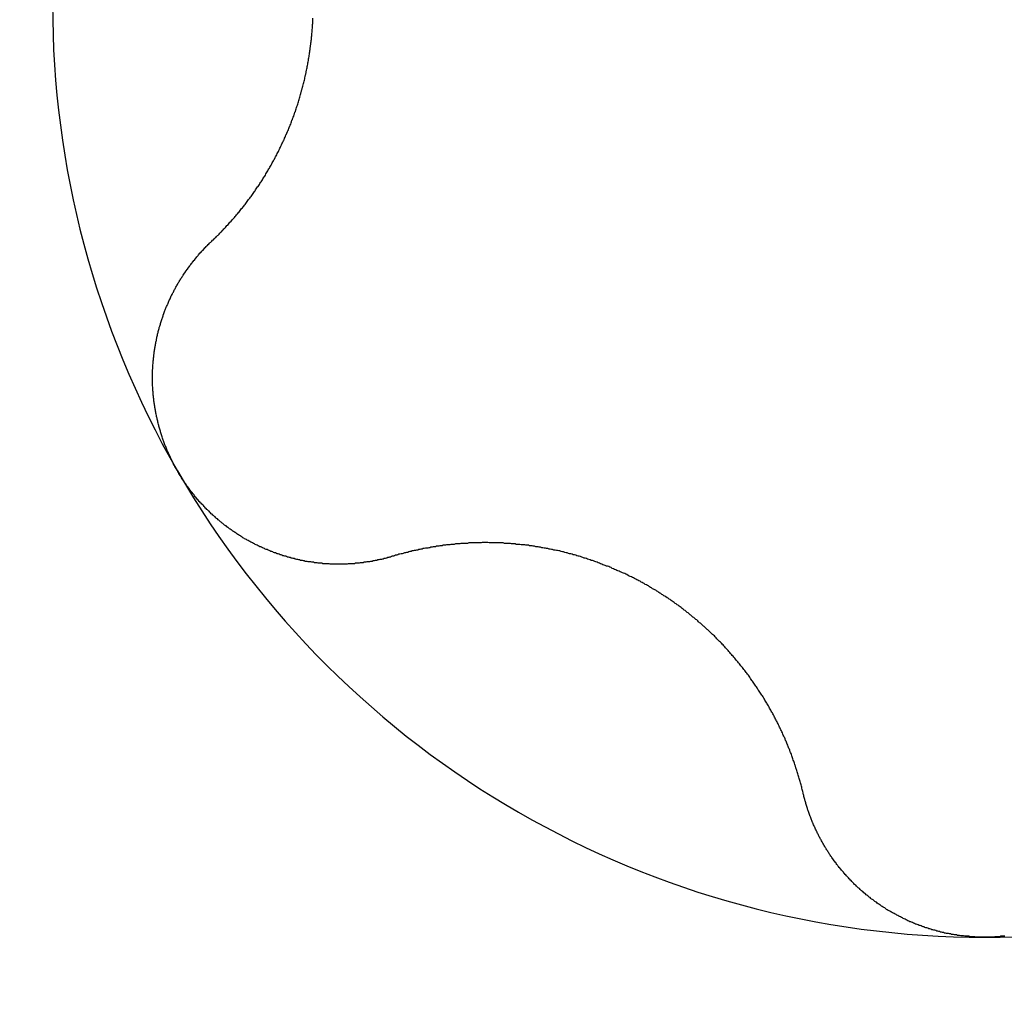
# Model space of a CAD drawing. Extents: x 1107 to 4046, y 937 to 3355.
# Tile 79 of 256: x 2149.93 to 2152.02, y 943.27 to 945.34. Entities that reach past the tile are written whole.
import ezdxf

# ---------------------------------------------------------------- set-up
doc = ezdxf.new("R2010")
doc.units = 0
doc.layers.add('KF_VIDA_L___C_TOP', color=7, linetype='CONTINUOUS')

# ---------------------------------------------------------------- blocks, each defined once
blk = doc.blocks.new('KF_VIDA_L___C_TOP')
at = {"layer": 'KF_VIDA_L___C_TOP'}
for points in [[(-36.6394, -471.803, 0), (-36.6377, -471.801, 0), (-36.6359, -471.799, 0), (-36.6342, -471.798, 0), (-36.6325, -471.796, 0), (-36.6307, -471.794, 0), (-36.629, -471.793, 0), (-36.6273, -471.791, 0), (-36.6256, -471.789, 0), (-36.6239, -471.788, 0), (-36.6222, -471.786, 0), (-36.6205, -471.784, 0), (-36.6188, -471.782, 0), (-36.6171, -471.781, 0), (-36.6155, -471.779, 0), (-36.6138, -471.777, 0), (-36.6121, -471.775, 0), (-36.6105, -471.774, 0), (-36.6088, -471.772, 0), (-36.6072, -471.77, 0), (-36.6056, -471.768, 0), (-36.6039, -471.767, 0), (-36.6023, -471.765, 0), (-36.6007, -471.763, 0), (-36.5991, -471.761, 0), (-36.5975, -471.76, 0), (-36.5959, -471.758, 0), (-36.5943, -471.756, 0), (-36.5928, -471.754, 0), (-36.5912, -471.752, 0), (-36.5896, -471.751, 0), (-36.5881, -471.749, 0), (-36.5865, -471.747, 0), (-36.585, -471.745, 0), (-36.5834, -471.743, 0), (-36.5819, -471.741, 0), (-36.5804, -471.74, 0), (-36.5789, -471.738, 0), (-36.5773, -471.736, 0), (-36.5758, -471.734, 0), (-36.5744, -471.732, 0), (-36.5729, -471.73, 0), (-36.5714, -471.728, 0), (-36.5699, -471.727, 0), (-36.5685, -471.725, 0), (-36.567, -471.723, 0), (-36.5655, -471.721, 0), (-36.5641, -471.719, 0), (-36.5627, -471.717, 0), (-36.5612, -471.715, 0), (-36.5598, -471.713, 0), (-36.5584, -471.711, 0), (-36.557, -471.71, 0), (-36.5556, -471.708, 0), (-36.5542, -471.706, 0), (-36.5528, -471.704, 0), (-36.5515, -471.702, 0), (-36.5501, -471.7, 0), (-36.5487, -471.698, 0), (-36.5474, -471.696, 0), (-36.546, -471.694, 0), (-36.5447, -471.692, 0), (-36.5434, -471.69, 0), (-36.542, -471.688, 0), (-36.5407, -471.686, 0), (-36.5394, -471.685, 0), (-36.5381, -471.683, 0), (-36.5368, -471.681, 0), (-36.5355, -471.679, 0), (-36.5343, -471.677, 0), (-36.533, -471.675, 0), (-36.5317, -471.673, 0), (-36.5304, -471.671, 0), (-36.5292, -471.669, 0), (-36.5279, -471.667, 0), (-36.5266, -471.665, 0), (-36.5254, -471.663, 0), (-36.5241, -471.661, 0), (-36.5229, -471.658, 0), (-36.5216, -471.656, 0), (-36.5204, -471.654, 0), (-36.5192, -471.652, 0), (-36.5179, -471.65, 0), (-36.5167, -471.648, 0), (-36.5155, -471.646, 0), (-36.5143, -471.644, 0), (-36.513, -471.642, 0), (-36.5118, -471.64, 0), (-36.5106, -471.637, 0), (-36.5094, -471.635, 0), (-36.5082, -471.633, 0), (-36.5071, -471.631, 0), (-36.5059, -471.629, 0), (-36.5047, -471.627, 0), (-36.5035, -471.624, 0), (-36.5024, -471.622, 0), (-36.5012, -471.62, 0), (-36.5001, -471.618, 0), (-36.4989, -471.615, 0), (-36.4978, -471.613, 0), (-36.4966, -471.611, 0), (-36.4955, -471.609, 0), (-36.4944, -471.606, 0), (-36.4933, -471.604, 0), (-36.4922, -471.602, 0), (-36.4911, -471.6, 0), (-36.49, -471.597, 0), (-36.4889, -471.595, 0), (-36.4878, -471.593, 0), (-36.4867, -471.59, 0), (-36.4856, -471.588, 0), (-36.4846, -471.586, 0), (-36.4835, -471.583, 0), (-36.4825, -471.581, 0), (-36.4814, -471.579, 0), (-36.4804, -471.576, 0), (-36.4794, -471.574, 0), (-36.4784, -471.572, 0), (-36.4773, -471.569, 0), (-36.4763, -471.567, 0), (-36.4753, -471.565, 0), (-36.4744, -471.562, 0), (-36.4734, -471.56, 0), (-36.4724, -471.557, 0), (-36.4714, -471.555, 0), (-36.4705, -471.553, 0), (-36.4695, -471.55, 0), (-36.4686, -471.548, 0), (-36.4677, -471.545, 0), (-36.4667, -471.543, 0), (-36.4658, -471.54, 0), (-36.4649, -471.538, 0), (-36.464, -471.536, 0), (-36.4631, -471.533, 0), (-36.4622, -471.531, 0), (-36.4614, -471.528, 0), (-36.4605, -471.526, 0), (-36.4596, -471.523, 0), (-36.4588, -471.521, 0), (-36.458, -471.518, 0), (-36.4571, -471.516, 0), (-36.4563, -471.513, 0), (-36.4555, -471.511, 0), (-36.4547, -471.508, 0), (-36.4539, -471.506, 0), (-36.4531, -471.503, 0), (-36.4524, -471.501, 0), (-36.4516, -471.498, 0), (-36.4509, -471.496, 0), (-36.4501, -471.493, 0), (-36.4494, -471.49, 0), (-36.4487, -471.488, 0), (-36.448, -471.485, 0), (-36.4473, -471.483, 0), (-36.4466, -471.48, 0), (-36.4459, -471.478, 0), (-36.4452, -471.475, 0), (-36.4445, -471.473, 0), (-36.4439, -471.47, 0), (-36.4432, -471.467, 0), (-36.4426, -471.465, 0), (-36.442, -471.462, 0), (-36.4414, -471.46, 0), (-36.4408, -471.457, 0), (-36.4402, -471.455, 0), (-36.4396, -471.452, 0), (-36.439, -471.449, 0), (-36.4385, -471.447, 0), (-36.4379, -471.444, 0), (-36.4374, -471.442, 0), (-36.4368, -471.439, 0), (-36.4363, -471.436, 0), (-36.4358, -471.434, 0), (-36.4353, -471.431, 0), (-36.4348, -471.429, 0), (-36.4343, -471.426, 0), (-36.4338, -471.423, 0), (-36.4334, -471.421, 0), (-36.4329, -471.418, 0), (-36.4325, -471.415, 0), (-36.432, -471.413, 0), (-36.4316, -471.41, 0), (-36.4312, -471.408, 0), (-36.4308, -471.405, 0), (-36.4304, -471.402, 0), (-36.43, -471.4, 0), (-36.4296, -471.397, 0), (-36.4292, -471.395, 0), (-36.4289, -471.392, 0), (-36.4285, -471.389, 0), (-36.4282, -471.387, 0), (-36.4279, -471.384, 0), (-36.4276, -471.381, 0), (-36.4272, -471.379, 0), (-36.4269, -471.376, 0), (-36.4267, -471.374, 0), (-36.4264, -471.371, 0), (-36.4261, -471.368, 0), (-36.4259, -471.366, 0), (-36.4256, -471.363, 0), (-36.4254, -471.361, 0), (-36.4251, -471.358, 0), (-36.4249, -471.355, 0), (-36.4247, -471.353, 0), (-36.4245, -471.35, 0), (-36.4243, -471.348, 0), (-36.4241, -471.345, 0), (-36.424, -471.342, 0), (-36.4238, -471.34, 0), (-36.4237, -471.337, 0), (-36.4235, -471.335, 0), (-36.4234, -471.332, 0), (-36.4233, -471.329, 0)], [(-36.7104, -472.287, 0), (-36.7114, -472.286, 0), (-36.7125, -472.284, 0), (-36.7135, -472.282, 0), (-36.7145, -472.28, 0), (-36.7156, -472.278, 0), (-36.7166, -472.276, 0), (-36.7175, -472.275, 0), (-36.7185, -472.273, 0), (-36.7195, -472.271, 0), (-36.7205, -472.269, 0), (-36.7214, -472.267, 0), (-36.7224, -472.265, 0), (-36.7233, -472.263, 0), (-36.7242, -472.261, 0), (-36.7251, -472.259, 0), (-36.726, -472.257, 0), (-36.7269, -472.255, 0), (-36.7278, -472.253, 0), (-36.7287, -472.252, 0), (-36.7296, -472.25, 0), (-36.7304, -472.248, 0), (-36.7313, -472.246, 0), (-36.7321, -472.244, 0), (-36.7329, -472.242, 0), (-36.7337, -472.24, 0), (-36.7346, -472.238, 0), (-36.7353, -472.236, 0), (-36.7361, -472.234, 0), (-36.7369, -472.232, 0), (-36.7377, -472.23, 0), (-36.7384, -472.228, 0), (-36.7392, -472.226, 0), (-36.7399, -472.224, 0), (-36.7406, -472.222, 0), (-36.7413, -472.22, 0), (-36.742, -472.218, 0), (-36.7427, -472.215, 0), (-36.7434, -472.213, 0), (-36.7441, -472.211, 0), (-36.7447, -472.209, 0), (-36.7454, -472.207, 0), (-36.746, -472.205, 0), (-36.7466, -472.203, 0), (-36.7472, -472.201, 0), (-36.7478, -472.199, 0), (-36.7484, -472.197, 0), (-36.749, -472.195, 0), (-36.7496, -472.193, 0), (-36.7501, -472.191, 0), (-36.7507, -472.189, 0), (-36.7512, -472.186, 0), (-36.7518, -472.184, 0), (-36.7523, -472.182, 0), (-36.7528, -472.18, 0), (-36.7533, -472.178, 0), (-36.7537, -472.176, 0), (-36.7542, -472.174, 0), (-36.7547, -472.172, 0), (-36.7551, -472.17, 0), (-36.7556, -472.167, 0), (-36.756, -472.165, 0), (-36.7564, -472.163, 0), (-36.7568, -472.161, 0), (-36.7572, -472.159, 0), (-36.7576, -472.157, 0), (-36.7579, -472.155, 0), (-36.7583, -472.153, 0), (-36.7586, -472.15, 0), (-36.7589, -472.148, 0), (-36.7593, -472.146, 0), (-36.7596, -472.144, 0), (-36.7599, -472.142, 0), (-36.7601, -472.14, 0), (-36.7604, -472.138, 0), (-36.7607, -472.135, 0), (-36.7609, -472.133, 0), (-36.7612, -472.131, 0), (-36.7614, -472.129, 0), (-36.7616, -472.127, 0), (-36.7618, -472.125, 0), (-36.762, -472.123, 0), (-36.7621, -472.12, 0), (-36.7623, -472.118, 0), (-36.7625, -472.116, 0), (-36.7626, -472.114, 0), (-36.7627, -472.112, 0), (-36.7628, -472.11, 0), (-36.7629, -472.107, 0), (-36.763, -472.105, 0), (-36.7631, -472.103, 0), (-36.7632, -472.101, 0), (-36.7632, -472.099, 0), (-36.7632, -472.097, 0), (-36.7633, -472.095, 0), (-36.7633, -472.092, 0), (-36.7633, -472.09, 0), (-36.7633, -472.088, 0), (-36.7633, -472.086, 0), (-36.7632, -472.084, 0), (-36.7632, -472.082, 0), (-36.7631, -472.08, 0), (-36.7631, -472.078, 0), (-36.763, -472.075, 0), (-36.7629, -472.073, 0), (-36.7628, -472.071, 0), (-36.7627, -472.069, 0), (-36.7626, -472.067, 0), (-36.7624, -472.065, 0), (-36.7623, -472.063, 0), (-36.7621, -472.06, 0), (-36.7619, -472.058, 0), (-36.7618, -472.056, 0), (-36.7616, -472.054, 0), (-36.7614, -472.052, 0), (-36.7612, -472.05, 0), (-36.7609, -472.048, 0), (-36.7607, -472.046, 0), (-36.7605, -472.044, 0), (-36.7602, -472.042, 0), (-36.7599, -472.039, 0), (-36.7597, -472.037, 0), (-36.7594, -472.035, 0), (-36.7591, -472.033, 0), (-36.7588, -472.031, 0), (-36.7584, -472.029, 0), (-36.7581, -472.027, 0), (-36.7578, -472.025, 0), (-36.7574, -472.023, 0), (-36.7571, -472.021, 0), (-36.7567, -472.019, 0), (-36.7563, -472.017, 0), (-36.7559, -472.015, 0), (-36.7555, -472.013, 0), (-36.7551, -472.011, 0), (-36.7547, -472.008, 0), (-36.7542, -472.006, 0), (-36.7538, -472.004, 0), (-36.7533, -472.002, 0), (-36.7529, -472, 0), (-36.7524, -471.998, 0), (-36.7519, -471.996, 0), (-36.7514, -471.994, 0), (-36.7509, -471.992, 0), (-36.7504, -471.99, 0), (-36.7499, -471.988, 0), (-36.7494, -471.986, 0), (-36.7489, -471.984, 0), (-36.7483, -471.982, 0), (-36.7478, -471.981, 0), (-36.7472, -471.979, 0), (-36.7466, -471.977, 0), (-36.746, -471.975, 0), (-36.7454, -471.973, 0), (-36.7448, -471.971, 0), (-36.7442, -471.969, 0), (-36.7436, -471.967, 0), (-36.743, -471.965, 0), (-36.7423, -471.963, 0), (-36.7417, -471.961, 0), (-36.741, -471.959, 0), (-36.7404, -471.957, 0), (-36.7397, -471.956, 0), (-36.739, -471.954, 0), (-36.7383, -471.952, 0), (-36.7376, -471.95, 0), (-36.7369, -471.948, 0), (-36.7362, -471.946, 0), (-36.7355, -471.944, 0), (-36.7348, -471.943, 0), (-36.734, -471.941, 0), (-36.7333, -471.939, 0), (-36.7325, -471.937, 0), (-36.7318, -471.935, 0), (-36.731, -471.934, 0), (-36.7302, -471.932, 0), (-36.7294, -471.93, 0), (-36.7286, -471.928, 0), (-36.7278, -471.926, 0), (-36.727, -471.925, 0), (-36.7261, -471.923, 0), (-36.7253, -471.921, 0), (-36.7244, -471.919, 0), (-36.7236, -471.917, 0), (-36.7227, -471.916, 0), (-36.7218, -471.914, 0), (-36.7209, -471.912, 0), (-36.72, -471.91, 0), (-36.7191, -471.909, 0), (-36.7182, -471.907, 0), (-36.7173, -471.905, 0), (-36.7164, -471.903, 0), (-36.7154, -471.902, 0), (-36.7145, -471.9, 0), (-36.7135, -471.898, 0), (-36.7125, -471.896, 0), (-36.7115, -471.895, 0), (-36.7106, -471.893, 0), (-36.7096, -471.891, 0), (-36.7086, -471.889, 0), (-36.7075, -471.888, 0), (-36.7065, -471.886, 0), (-36.7055, -471.884, 0), (-36.7044, -471.883, 0), (-36.7034, -471.881, 0), (-36.7023, -471.879, 0), (-36.7013, -471.878, 0), (-36.7002, -471.876, 0), (-36.6991, -471.874, 0), (-36.698, -471.873, 0), (-36.6969, -471.871, 0), (-36.6958, -471.869, 0), (-36.6947, -471.868, 0), (-36.6936, -471.866, 0), (-36.6924, -471.864, 0), (-36.6913, -471.863, 0), (-36.6902, -471.861, 0), (-36.689, -471.86, 0), (-36.6878, -471.858, 0), (-36.6867, -471.856, 0), (-36.6855, -471.855, 0), (-36.6843, -471.853, 0), (-36.6831, -471.852, 0), (-36.6819, -471.85, 0), (-36.6807, -471.848, 0), (-36.6795, -471.847, 0), (-36.6782, -471.845, 0), (-36.677, -471.844, 0), (-36.6757, -471.842, 0), (-36.6745, -471.841, 0), (-36.6732, -471.839, 0), (-36.672, -471.837, 0), (-36.6707, -471.836, 0), (-36.6694, -471.834, 0), (-36.6681, -471.833, 0), (-36.6668, -471.831, 0), (-36.6655, -471.83, 0), (-36.6642, -471.828, 0), (-36.6629, -471.827, 0), (-36.6616, -471.825, 0), (-36.6602, -471.824, 0), (-36.6589, -471.822, 0), (-36.6576, -471.821, 0), (-36.6562, -471.82, 0), (-36.6548, -471.818, 0), (-36.6535, -471.817, 0), (-36.6521, -471.815, 0), (-36.6507, -471.814, 0), (-36.6493, -471.812, 0), (-36.6479, -471.811, 0), (-36.6465, -471.81, 0), (-36.6451, -471.808, 0), (-36.6437, -471.807, 0), (-36.6423, -471.805, 0), (-36.6409, -471.804, 0), (-36.6394, -471.803, 0)], [(-36.2551, -472.468, 0), (-36.257, -472.469, 0), (-36.2589, -472.47, 0), (-36.2608, -472.47, 0), (-36.2627, -472.471, 0), (-36.2646, -472.471, 0), (-36.2665, -472.472, 0), (-36.2684, -472.472, 0), (-36.2704, -472.473, 0), (-36.2723, -472.473, 0), (-36.2742, -472.474, 0), (-36.2761, -472.474, 0), (-36.2781, -472.475, 0), (-36.28, -472.475, 0), (-36.2819, -472.475, 0), (-36.2839, -472.476, 0), (-36.2858, -472.476, 0), (-36.2878, -472.477, 0), (-36.2897, -472.477, 0), (-36.2917, -472.477, 0), (-36.2936, -472.478, 0), (-36.2956, -472.478, 0), (-36.2975, -472.479, 0), (-36.2995, -472.479, 0), (-36.3014, -472.479, 0), (-36.3034, -472.48, 0), (-36.3054, -472.48, 0), (-36.3073, -472.48, 0), (-36.3093, -472.48, 0), (-36.3113, -472.481, 0), (-36.3132, -472.481, 0), (-36.3152, -472.481, 0), (-36.3172, -472.482, 0), (-36.3192, -472.482, 0), (-36.3211, -472.482, 0), (-36.3231, -472.482, 0), (-36.3251, -472.483, 0), (-36.3271, -472.483, 0), (-36.329, -472.483, 0), (-36.331, -472.483, 0), (-36.333, -472.483, 0), (-36.335, -472.484, 0), (-36.337, -472.484, 0), (-36.339, -472.484, 0), (-36.3409, -472.484, 0), (-36.3429, -472.484, 0), (-36.3449, -472.484, 0), (-36.3469, -472.484, 0), (-36.3489, -472.484, 0), (-36.3509, -472.485, 0), (-36.3529, -472.485, 0), (-36.3548, -472.485, 0), (-36.3568, -472.485, 0), (-36.3588, -472.485, 0), (-36.3608, -472.485, 0), (-36.3628, -472.485, 0), (-36.3648, -472.485, 0), (-36.3668, -472.485, 0), (-36.3687, -472.485, 0), (-36.3707, -472.485, 0), (-36.3727, -472.485, 0), (-36.3747, -472.485, 0), (-36.3767, -472.485, 0), (-36.3787, -472.485, 0), (-36.3806, -472.485, 0), (-36.3826, -472.485, 0), (-36.3846, -472.485, 0), (-36.3866, -472.485, 0), (-36.3886, -472.484, 0), (-36.3905, -472.484, 0), (-36.3925, -472.484, 0), (-36.3945, -472.484, 0), (-36.3965, -472.484, 0), (-36.3984, -472.484, 0), (-36.4004, -472.484, 0), (-36.4024, -472.484, 0), (-36.4043, -472.483, 0), (-36.4063, -472.483, 0), (-36.4083, -472.483, 0), (-36.4102, -472.483, 0), (-36.4122, -472.483, 0), (-36.4141, -472.482, 0), (-36.4161, -472.482, 0), (-36.418, -472.482, 0), (-36.42, -472.482, 0), (-36.4219, -472.481, 0), (-36.4239, -472.481, 0), (-36.4258, -472.481, 0), (-36.4278, -472.48, 0), (-36.4297, -472.48, 0), (-36.4317, -472.48, 0), (-36.4337, -472.48, 0), (-36.4356, -472.479, 0), (-36.4376, -472.479, 0), (-36.4395, -472.479, 0), (-36.4415, -472.478, 0), (-36.4435, -472.478, 0), (-36.4454, -472.477, 0), (-36.4474, -472.477, 0), (-36.4494, -472.477, 0), (-36.4514, -472.476, 0), (-36.4533, -472.476, 0), (-36.4553, -472.475, 0), (-36.4573, -472.475, 0), (-36.4593, -472.474, 0), (-36.4612, -472.474, 0), (-36.4632, -472.473, 0), (-36.4652, -472.473, 0), (-36.4672, -472.472, 0), (-36.4692, -472.472, 0), (-36.4711, -472.471, 0), (-36.4731, -472.471, 0), (-36.4751, -472.47, 0), (-36.4771, -472.47, 0), (-36.479, -472.469, 0), (-36.481, -472.468, 0), (-36.483, -472.468, 0), (-36.485, -472.467, 0), (-36.487, -472.467, 0), (-36.4889, -472.466, 0), (-36.4909, -472.465, 0), (-36.4929, -472.465, 0), (-36.4948, -472.464, 0), (-36.4968, -472.463, 0), (-36.4988, -472.463, 0), (-36.5008, -472.462, 0), (-36.5027, -472.461, 0), (-36.5047, -472.461, 0), (-36.5067, -472.46, 0), (-36.5086, -472.459, 0), (-36.5106, -472.458, 0), (-36.5125, -472.458, 0), (-36.5145, -472.457, 0), (-36.5164, -472.456, 0), (-36.5184, -472.455, 0), (-36.5203, -472.454, 0), (-36.5223, -472.454, 0), (-36.5242, -472.453, 0), (-36.5262, -472.452, 0), (-36.5281, -472.451, 0), (-36.53, -472.45, 0), (-36.532, -472.449, 0), (-36.5339, -472.448, 0), (-36.5358, -472.448, 0), (-36.5377, -472.447, 0), (-36.5397, -472.446, 0), (-36.5416, -472.445, 0), (-36.5435, -472.444, 0), (-36.5454, -472.443, 0), (-36.5473, -472.442, 0), (-36.5492, -472.441, 0), (-36.5511, -472.44, 0), (-36.553, -472.439, 0), (-36.5549, -472.438, 0), (-36.5568, -472.437, 0), (-36.5586, -472.436, 0), (-36.5605, -472.435, 0), (-36.5624, -472.434, 0), (-36.5642, -472.433, 0), (-36.5661, -472.432, 0), (-36.568, -472.431, 0), (-36.5698, -472.43, 0), (-36.5716, -472.429, 0), (-36.5735, -472.428, 0), (-36.5753, -472.426, 0), (-36.5771, -472.425, 0), (-36.579, -472.424, 0), (-36.5808, -472.423, 0), (-36.5826, -472.422, 0), (-36.5844, -472.421, 0), (-36.5862, -472.419, 0), (-36.588, -472.418, 0), (-36.5898, -472.417, 0), (-36.5915, -472.416, 0), (-36.5933, -472.415, 0), (-36.5951, -472.413, 0), (-36.5968, -472.412, 0), (-36.5986, -472.411, 0), (-36.6004, -472.41, 0), (-36.6021, -472.408, 0), (-36.6038, -472.407, 0), (-36.6056, -472.406, 0), (-36.6073, -472.404, 0), (-36.609, -472.403, 0), (-36.6107, -472.402, 0), (-36.6124, -472.401, 0), (-36.6141, -472.399, 0), (-36.6158, -472.398, 0), (-36.6175, -472.396, 0), (-36.6191, -472.395, 0), (-36.6208, -472.394, 0), (-36.6224, -472.392, 0), (-36.6241, -472.391, 0), (-36.6257, -472.389, 0), (-36.6274, -472.388, 0), (-36.629, -472.387, 0), (-36.6306, -472.385, 0), (-36.6322, -472.384, 0), (-36.6338, -472.382, 0), (-36.6354, -472.381, 0), (-36.637, -472.379, 0), (-36.6386, -472.378, 0), (-36.6402, -472.376, 0), (-36.6417, -472.375, 0), (-36.6433, -472.373, 0), (-36.6448, -472.372, 0), (-36.6464, -472.37, 0), (-36.6479, -472.369, 0), (-36.6494, -472.367, 0), (-36.6509, -472.366, 0), (-36.6524, -472.364, 0), (-36.6539, -472.363, 0), (-36.6554, -472.361, 0), (-36.6569, -472.359, 0), (-36.6584, -472.358, 0), (-36.6598, -472.356, 0), (-36.6613, -472.355, 0), (-36.6627, -472.353, 0), (-36.6642, -472.352, 0), (-36.6656, -472.35, 0), (-36.667, -472.348, 0), (-36.6684, -472.347, 0), (-36.6698, -472.345, 0), (-36.6712, -472.343, 0), (-36.6726, -472.342, 0), (-36.674, -472.34, 0), (-36.6753, -472.338, 0), (-36.6767, -472.337, 0), (-36.678, -472.335, 0), (-36.6793, -472.333, 0), (-36.6807, -472.332, 0), (-36.682, -472.33, 0), (-36.6833, -472.328, 0), (-36.6846, -472.327, 0), (-36.6859, -472.325, 0), (-36.6871, -472.323, 0), (-36.6884, -472.321, 0), (-36.6897, -472.32, 0), (-36.6909, -472.318, 0), (-36.6921, -472.316, 0), (-36.6933, -472.314, 0), (-36.6946, -472.313, 0), (-36.6958, -472.311, 0), (-36.697, -472.309, 0), (-36.6981, -472.307, 0), (-36.6993, -472.306, 0), (-36.7005, -472.304, 0), (-36.7016, -472.302, 0), (-36.7027, -472.3, 0), (-36.7039, -472.298, 0), (-36.705, -472.297, 0), (-36.7061, -472.295, 0), (-36.7072, -472.293, 0), (-36.7083, -472.291, 0), (-36.7093, -472.289, 0), (-36.7104, -472.288, 0)], [(-35.3843, -472.971, 0), (-35.3849, -472.969, 0), (-35.3855, -472.966, 0), (-35.386, -472.964, 0), (-35.3866, -472.962, 0), (-35.3872, -472.959, 0), (-35.3878, -472.957, 0), (-35.3884, -472.955, 0), (-35.3891, -472.952, 0), (-35.3897, -472.95, 0), (-35.3903, -472.948, 0), (-35.391, -472.945, 0), (-35.3916, -472.943, 0), (-35.3923, -472.941, 0), (-35.3929, -472.939, 0), (-35.3936, -472.936, 0), (-35.3943, -472.934, 0), (-35.395, -472.932, 0), (-35.3957, -472.929, 0), (-35.3964, -472.927, 0), (-35.3971, -472.925, 0), (-35.3978, -472.922, 0), (-35.3986, -472.92, 0), (-35.3993, -472.918, 0), (-35.4, -472.916, 0), (-35.4008, -472.913, 0), (-35.4015, -472.911, 0), (-35.4023, -472.909, 0), (-35.4031, -472.906, 0), (-35.4039, -472.904, 0), (-35.4047, -472.902, 0), (-35.4055, -472.9, 0), (-35.4063, -472.897, 0), (-35.4071, -472.895, 0), (-35.4079, -472.893, 0), (-35.4087, -472.891, 0), (-35.4096, -472.888, 0), (-35.4104, -472.886, 0), (-35.4112, -472.884, 0), (-35.4121, -472.882, 0), (-35.413, -472.879, 0), (-35.4138, -472.877, 0), (-35.4147, -472.875, 0), (-35.4156, -472.873, 0), (-35.4165, -472.871, 0), (-35.4174, -472.868, 0), (-35.4183, -472.866, 0), (-35.4192, -472.864, 0), (-35.4201, -472.862, 0), (-35.421, -472.86, 0), (-35.422, -472.858, 0), (-35.4229, -472.855, 0), (-35.4238, -472.853, 0), (-35.4248, -472.851, 0), (-35.4258, -472.849, 0), (-35.4267, -472.847, 0), (-35.4277, -472.845, 0), (-35.4287, -472.842, 0), (-35.4297, -472.84, 0), (-35.4306, -472.838, 0), (-35.4316, -472.836, 0), (-35.4326, -472.834, 0), (-35.4337, -472.832, 0), (-35.4347, -472.83, 0), (-35.4357, -472.828, 0), (-35.4367, -472.825, 0), (-35.4378, -472.823, 0), (-35.4388, -472.821, 0), (-35.4399, -472.819, 0), (-35.4409, -472.817, 0), (-35.442, -472.815, 0), (-35.4431, -472.813, 0), (-35.4442, -472.811, 0), (-35.4453, -472.809, 0), (-35.4464, -472.807, 0), (-35.4475, -472.804, 0), (-35.4487, -472.802, 0), (-35.4498, -472.8, 0), (-35.451, -472.798, 0), (-35.4521, -472.796, 0), (-35.4533, -472.794, 0), (-35.4545, -472.792, 0), (-35.4557, -472.79, 0), (-35.4569, -472.788, 0), (-35.4581, -472.785, 0), (-35.4594, -472.783, 0), (-35.4606, -472.781, 0), (-35.4619, -472.779, 0), (-35.4631, -472.777, 0), (-35.4644, -472.775, 0), (-35.4657, -472.773, 0), (-35.4669, -472.771, 0), (-35.4682, -472.769, 0), (-35.4696, -472.766, 0), (-35.4709, -472.764, 0), (-35.4722, -472.762, 0), (-35.4735, -472.76, 0), (-35.4749, -472.758, 0), (-35.4762, -472.756, 0), (-35.4776, -472.754, 0), (-35.479, -472.752, 0), (-35.4804, -472.75, 0), (-35.4818, -472.747, 0), (-35.4832, -472.745, 0), (-35.4846, -472.743, 0), (-35.486, -472.741, 0), (-35.4874, -472.739, 0), (-35.4889, -472.737, 0), (-35.4903, -472.735, 0), (-35.4918, -472.733, 0), (-35.4933, -472.731, 0), (-35.4948, -472.729, 0), (-35.4963, -472.727, 0), (-35.4978, -472.724, 0), (-35.4993, -472.722, 0), (-35.5008, -472.72, 0), (-35.5023, -472.718, 0), (-35.5039, -472.716, 0), (-35.5054, -472.714, 0), (-35.507, -472.712, 0), (-35.5085, -472.71, 0), (-35.5101, -472.708, 0), (-35.5117, -472.706, 0), (-35.5133, -472.704, 0), (-35.5149, -472.702, 0), (-35.5165, -472.7, 0), (-35.5181, -472.698, 0), (-35.5197, -472.696, 0), (-35.5214, -472.694, 0), (-35.523, -472.692, 0), (-35.5247, -472.69, 0), (-35.5264, -472.688, 0), (-35.528, -472.686, 0), (-35.5297, -472.684, 0), (-35.5314, -472.682, 0), (-35.5331, -472.68, 0), (-35.5348, -472.678, 0), (-35.5366, -472.676, 0), (-35.5383, -472.674, 0), (-35.54, -472.672, 0), (-35.5418, -472.67, 0), (-35.5435, -472.668, 0), (-35.5453, -472.666, 0), (-35.5471, -472.664, 0), (-35.5489, -472.662, 0), (-35.5506, -472.66, 0), (-35.5524, -472.658, 0), (-35.5543, -472.656, 0), (-35.5561, -472.654, 0), (-35.5579, -472.652, 0), (-35.5597, -472.65, 0), (-35.5616, -472.649, 0), (-35.5634, -472.647, 0), (-35.5653, -472.645, 0), (-35.5672, -472.643, 0), (-35.569, -472.641, 0), (-35.5709, -472.639, 0), (-35.5728, -472.637, 0), (-35.5747, -472.635, 0), (-35.5766, -472.634, 0), (-35.5785, -472.632, 0), (-35.5805, -472.63, 0), (-35.5824, -472.628, 0), (-35.5843, -472.626, 0), (-35.5863, -472.624, 0), (-35.5882, -472.623, 0), (-35.5902, -472.621, 0), (-35.5921, -472.619, 0), (-35.5941, -472.617, 0), (-35.5961, -472.616, 0), (-35.5981, -472.614, 0), (-35.6001, -472.612, 0), (-35.6021, -472.61, 0), (-35.6041, -472.609, 0), (-35.6061, -472.607, 0), (-35.6081, -472.605, 0), (-35.6101, -472.603, 0), (-35.6121, -472.602, 0), (-35.6142, -472.6, 0), (-35.6162, -472.598, 0), (-35.6183, -472.597, 0), (-35.6203, -472.595, 0), (-35.6224, -472.593, 0), (-35.6244, -472.592, 0), (-35.6265, -472.59, 0), (-35.6286, -472.588, 0), (-35.6307, -472.587, 0), (-35.6327, -472.585, 0), (-35.6348, -472.583, 0), (-35.6369, -472.582, 0), (-35.639, -472.58, 0), (-35.6411, -472.579, 0), (-35.6432, -472.577, 0), (-35.6453, -472.575, 0), (-35.6474, -472.574, 0), (-35.6496, -472.572, 0), (-35.6517, -472.571, 0), (-35.6538, -472.569, 0), (-35.6559, -472.568, 0), (-35.6581, -472.566, 0), (-35.6602, -472.565, 0), (-35.6624, -472.563, 0), (-35.6645, -472.562, 0), (-35.6666, -472.56, 0), (-35.6688, -472.559, 0), (-35.671, -472.557, 0), (-35.6731, -472.556, 0), (-35.6753, -472.554, 0), (-35.6774, -472.553, 0), (-35.6796, -472.552, 0), (-35.6818, -472.55, 0), (-35.684, -472.549, 0), (-35.6861, -472.547, 0), (-35.6883, -472.546, 0), (-35.6905, -472.545, 0), (-35.6927, -472.543, 0), (-35.6949, -472.542, 0), (-35.697, -472.54, 0), (-35.6992, -472.539, 0), (-35.7014, -472.538, 0), (-35.7036, -472.537, 0), (-35.7058, -472.535, 0), (-35.708, -472.534, 0), (-35.7102, -472.533, 0), (-35.7124, -472.531, 0), (-35.7146, -472.53, 0), (-35.7168, -472.529, 0), (-35.7191, -472.528, 0), (-35.7213, -472.526, 0), (-35.7235, -472.525, 0), (-35.7258, -472.524, 0), (-35.728, -472.523, 0), (-35.7303, -472.521, 0), (-35.7326, -472.52, 0), (-35.7349, -472.519, 0), (-35.7371, -472.518, 0), (-35.7394, -472.517, 0), (-35.7417, -472.515, 0), (-35.7441, -472.514, 0), (-35.7464, -472.513, 0), (-35.7487, -472.512, 0), (-35.751, -472.511, 0), (-35.7534, -472.51, 0), (-35.7557, -472.509, 0), (-35.7581, -472.507, 0), (-35.7604, -472.506, 0), (-35.7628, -472.505, 0), (-35.7652, -472.504, 0), (-35.7675, -472.503, 0), (-35.7699, -472.502, 0), (-35.7723, -472.501, 0), (-35.7747, -472.5, 0), (-35.7771, -472.499, 0), (-35.7795, -472.498, 0), (-35.7819, -472.497, 0), (-35.7843, -472.496, 0), (-35.7868, -472.495, 0), (-35.7892, -472.494, 0), (-35.7916, -472.492, 0), (-35.7941, -472.491, 0), (-35.7965, -472.49, 0), (-35.799, -472.489, 0), (-35.8014, -472.489, 0), (-35.8039, -472.488, 0), (-35.8063, -472.487, 0), (-35.8088, -472.486, 0), (-35.8113, -472.485, 0), (-35.8137, -472.484, 0), (-35.8162, -472.483, 0), (-35.8187, -472.482, 0), (-35.8212, -472.481, 0), (-35.8237, -472.48, 0), (-35.8262, -472.479, 0), (-35.8287, -472.478, 0), (-35.8312, -472.477, 0), (-35.8337, -472.477, 0), (-35.8362, -472.476, 0), (-35.8387, -472.475, 0), (-35.8413, -472.474, 0), (-35.8438, -472.473, 0), (-35.8463, -472.472, 0), (-35.8488, -472.472, 0), (-35.8514, -472.471, 0), (-35.8539, -472.47, 0), (-35.8564, -472.469, 0), (-35.859, -472.468, 0), (-35.8615, -472.468, 0), (-35.8641, -472.467, 0), (-35.8666, -472.466, 0), (-35.8692, -472.465, 0), (-35.8717, -472.465, 0), (-35.8743, -472.464, 0), (-35.8768, -472.463, 0), (-35.8794, -472.463, 0), (-35.882, -472.462, 0), (-35.8845, -472.461, 0), (-35.8871, -472.461, 0), (-35.8896, -472.46, 0), (-35.8922, -472.459, 0), (-35.8948, -472.459, 0), (-35.8974, -472.458, 0), (-35.8999, -472.457, 0), (-35.9025, -472.457, 0), (-35.9051, -472.456, 0), (-35.9076, -472.456, 0), (-35.9102, -472.455, 0), (-35.9128, -472.455, 0), (-35.9154, -472.454, 0), (-35.9179, -472.454, 0), (-35.9205, -472.453, 0), (-35.9231, -472.453, 0), (-35.9257, -472.452, 0), (-35.9282, -472.452, 0), (-35.9308, -472.451, 0), (-35.9334, -472.451, 0), (-35.936, -472.45, 0), (-35.9385, -472.45, 0), (-35.9411, -472.449, 0), (-35.9437, -472.449, 0), (-35.9463, -472.448, 0), (-35.9488, -472.448, 0), (-35.9514, -472.448, 0), (-35.954, -472.447, 0), (-35.9565, -472.447, 0), (-35.9591, -472.446, 0), (-35.9617, -472.446, 0), (-35.9643, -472.446, 0), (-35.9668, -472.445, 0), (-35.9694, -472.445, 0), (-35.9719, -472.445, 0), (-35.9745, -472.444, 0), (-35.9771, -472.444, 0), (-35.9796, -472.444, 0), (-35.9822, -472.444, 0), (-35.9847, -472.443, 0), (-35.9873, -472.443, 0), (-35.9898, -472.443, 0), (-35.9924, -472.443, 0), (-35.9949, -472.442, 0), (-35.9974, -472.442, 0), (-36, -472.442, 0), (-36.0025, -472.442, 0), (-36.005, -472.441, 0), (-36.0076, -472.441, 0), (-36.0101, -472.441, 0), (-36.0126, -472.441, 0), (-36.0151, -472.441, 0), (-36.0177, -472.441, 0), (-36.0202, -472.44, 0), (-36.0227, -472.44, 0), (-36.0252, -472.44, 0), (-36.0277, -472.44, 0), (-36.0302, -472.44, 0), (-36.0327, -472.44, 0), (-36.0352, -472.44, 0), (-36.0376, -472.44, 0), (-36.0401, -472.44, 0), (-36.0426, -472.44, 0), (-36.0451, -472.44, 0), (-36.0475, -472.44, 0), (-36.05, -472.44, 0), (-36.0524, -472.439, 0), (-36.0549, -472.439, 0), (-36.0573, -472.439, 0), (-36.0598, -472.439, 0), (-36.0622, -472.439, 0), (-36.0646, -472.439, 0), (-36.0671, -472.44, 0), (-36.0695, -472.44, 0), (-36.0719, -472.44, 0), (-36.0743, -472.44, 0), (-36.0767, -472.44, 0), (-36.0791, -472.44, 0), (-36.0815, -472.44, 0), (-36.0839, -472.44, 0), (-36.0863, -472.44, 0), (-36.0886, -472.44, 0), (-36.091, -472.44, 0), (-36.0933, -472.44, 0), (-36.0957, -472.441, 0), (-36.098, -472.441, 0), (-36.1004, -472.441, 0), (-36.1027, -472.441, 0), (-36.105, -472.441, 0), (-36.1074, -472.441, 0), (-36.1097, -472.441, 0), (-36.1121, -472.442, 0), (-36.1144, -472.442, 0), (-36.1167, -472.442, 0), (-36.1191, -472.442, 0), (-36.1214, -472.442, 0), (-36.1238, -472.443, 0), (-36.1261, -472.443, 0), (-36.1285, -472.443, 0), (-36.1308, -472.443, 0), (-36.1332, -472.444, 0), (-36.1355, -472.444, 0), (-36.1379, -472.444, 0), (-36.1402, -472.444, 0), (-36.1426, -472.445, 0), (-36.1449, -472.445, 0), (-36.1473, -472.445, 0), (-36.1496, -472.446, 0), (-36.152, -472.446, 0), (-36.1543, -472.446, 0), (-36.1567, -472.447, 0), (-36.159, -472.447, 0), (-36.1614, -472.447, 0), (-36.1638, -472.448, 0), (-36.1661, -472.448, 0), (-36.1685, -472.448, 0), (-36.1708, -472.449, 0), (-36.1732, -472.449, 0), (-36.1755, -472.45, 0), (-36.1779, -472.45, 0), (-36.1802, -472.451, 0), (-36.1826, -472.451, 0), (-36.185, -472.451, 0), (-36.1873, -472.452, 0), (-36.1897, -472.452, 0), (-36.192, -472.453, 0), (-36.1944, -472.453, 0), (-36.1967, -472.454, 0), (-36.1991, -472.454, 0), (-36.2014, -472.455, 0), (-36.2038, -472.455, 0), (-36.2061, -472.456, 0), (-36.2085, -472.456, 0), (-36.2108, -472.457, 0), (-36.2132, -472.457, 0), (-36.2155, -472.458, 0), (-36.2178, -472.458, 0), (-36.2202, -472.459, 0), (-36.2225, -472.46, 0), (-36.2249, -472.46, 0), (-36.2272, -472.461, 0), (-36.2295, -472.461, 0), (-36.2319, -472.462, 0), (-36.2342, -472.463, 0), (-36.2365, -472.463, 0), (-36.2389, -472.464, 0), (-36.2412, -472.464, 0), (-36.2435, -472.465, 0), (-36.2458, -472.466, 0), (-36.2481, -472.466, 0), (-36.2505, -472.467, 0), (-36.2528, -472.468, 0), (-36.2551, -472.468, 0)], [(-35, -473.275, 0), (-35.0021, -473.275, 0), (-35.0042, -473.275, 0), (-35.0063, -473.275, 0), (-35.0084, -473.275, 0), (-35.0106, -473.275, 0), (-35.0127, -473.275, 0), (-35.0148, -473.275, 0), (-35.0169, -473.275, 0), (-35.019, -473.275, 0), (-35.0212, -473.274, 0), (-35.0233, -473.274, 0), (-35.0254, -473.274, 0), (-35.0275, -473.274, 0), (-35.0297, -473.274, 0), (-35.0318, -473.274, 0), (-35.0339, -473.273, 0), (-35.0361, -473.273, 0), (-35.0382, -473.273, 0), (-35.0403, -473.273, 0), (-35.0424, -473.273, 0), (-35.0446, -473.272, 0), (-35.0467, -473.272, 0), (-35.0488, -473.272, 0), (-35.0509, -473.272, 0), (-35.0531, -473.271, 0), (-35.0552, -473.271, 0), (-35.0573, -473.271, 0), (-35.0595, -473.27, 0), (-35.0616, -473.27, 0), (-35.0637, -473.27, 0), (-35.0658, -473.269, 0), (-35.068, -473.269, 0), (-35.0701, -473.269, 0), (-35.0722, -473.268, 0), (-35.0743, -473.268, 0), (-35.0764, -473.267, 0), (-35.0785, -473.267, 0), (-35.0807, -473.267, 0), (-35.0828, -473.266, 0), (-35.0849, -473.266, 0), (-35.087, -473.265, 0), (-35.0891, -473.265, 0), (-35.0912, -473.264, 0), (-35.0933, -473.264, 0), (-35.0954, -473.263, 0), (-35.0975, -473.263, 0), (-35.0996, -473.262, 0), (-35.1017, -473.262, 0), (-35.1038, -473.261, 0), (-35.1059, -473.26, 0), (-35.1079, -473.26, 0), (-35.11, -473.259, 0), (-35.1121, -473.259, 0), (-35.1142, -473.258, 0), (-35.1163, -473.257, 0), (-35.1183, -473.257, 0), (-35.1204, -473.256, 0), (-35.1224, -473.255, 0), (-35.1245, -473.255, 0), (-35.1266, -473.254, 0), (-35.1286, -473.253, 0), (-35.1307, -473.253, 0), (-35.1327, -473.252, 0), (-35.1347, -473.251, 0), (-35.1368, -473.25, 0), (-35.1388, -473.25, 0), (-35.1408, -473.249, 0), (-35.1428, -473.248, 0), (-35.1449, -473.247, 0), (-35.1469, -473.247, 0), (-35.1489, -473.246, 0), (-35.1509, -473.245, 0), (-35.1529, -473.244, 0), (-35.1549, -473.243, 0), (-35.1568, -473.242, 0), (-35.1588, -473.242, 0), (-35.1608, -473.241, 0), (-35.1628, -473.24, 0), (-35.1647, -473.239, 0), (-35.1667, -473.238, 0), (-35.1687, -473.237, 0), (-35.1706, -473.236, 0), (-35.1725, -473.235, 0), (-35.1745, -473.234, 0), (-35.1764, -473.233, 0), (-35.1783, -473.232, 0), (-35.1802, -473.231, 0), (-35.1822, -473.23, 0), (-35.1841, -473.229, 0), (-35.186, -473.228, 0), (-35.1878, -473.227, 0), (-35.1897, -473.226, 0), (-35.1916, -473.225, 0), (-35.1935, -473.224, 0), (-35.1953, -473.223, 0), (-35.1972, -473.222, 0), (-35.199, -473.221, 0), (-35.2009, -473.22, 0), (-35.2027, -473.219, 0), (-35.2046, -473.218, 0), (-35.2064, -473.217, 0), (-35.2082, -473.216, 0), (-35.21, -473.214, 0), (-35.2118, -473.213, 0), (-35.2136, -473.212, 0), (-35.2154, -473.211, 0), (-35.2172, -473.21, 0), (-35.2189, -473.209, 0), (-35.2207, -473.207, 0), (-35.2225, -473.206, 0), (-35.2242, -473.205, 0), (-35.2259, -473.204, 0), (-35.2277, -473.203, 0), (-35.2294, -473.201, 0), (-35.2311, -473.2, 0), (-35.2328, -473.199, 0), (-35.2345, -473.198, 0), (-35.2362, -473.196, 0), (-35.2379, -473.195, 0), (-35.2396, -473.194, 0), (-35.2413, -473.193, 0), (-35.2429, -473.191, 0), (-35.2446, -473.19, 0), (-35.2462, -473.189, 0), (-35.2479, -473.187, 0), (-35.2495, -473.186, 0), (-35.2511, -473.185, 0), (-35.2527, -473.183, 0), (-35.2543, -473.182, 0), (-35.2559, -473.181, 0), (-35.2575, -473.179, 0), (-35.2591, -473.178, 0), (-35.2607, -473.177, 0), (-35.2622, -473.175, 0), (-35.2638, -473.174, 0), (-35.2653, -473.172, 0), (-35.2668, -473.171, 0), (-35.2684, -473.17, 0), (-35.2699, -473.168, 0), (-35.2714, -473.167, 0), (-35.2729, -473.165, 0), (-35.2744, -473.164, 0), (-35.2759, -473.163, 0), (-35.2773, -473.161, 0), (-35.2788, -473.16, 0), (-35.2802, -473.158, 0), (-35.2817, -473.157, 0), (-35.2831, -473.155, 0), (-35.2845, -473.154, 0), (-35.2859, -473.152, 0), (-35.2874, -473.151, 0), (-35.2887, -473.149, 0), (-35.2901, -473.148, 0), (-35.2915, -473.146, 0), (-35.2929, -473.145, 0), (-35.2942, -473.143, 0), (-35.2956, -473.142, 0), (-35.2969, -473.14, 0), (-35.2982, -473.139, 0), (-35.2995, -473.137, 0), (-35.3008, -473.136, 0), (-35.3021, -473.134, 0), (-35.3034, -473.133, 0), (-35.3047, -473.131, 0), (-35.306, -473.13, 0), (-35.3072, -473.128, 0), (-35.3084, -473.127, 0), (-35.3097, -473.125, 0), (-35.3109, -473.124, 0), (-35.3121, -473.122, 0), (-35.3133, -473.121, 0), (-35.3145, -473.119, 0), (-35.3157, -473.117, 0), (-35.3169, -473.116, 0), (-35.318, -473.114, 0), (-35.3192, -473.113, 0), (-35.3204, -473.111, 0), (-35.3215, -473.109, 0), (-35.3226, -473.108, 0), (-35.3238, -473.106, 0), (-35.3249, -473.105, 0), (-35.326, -473.103, 0), (-35.3271, -473.101, 0), (-35.3282, -473.1, 0), (-35.3293, -473.098, 0), (-35.3304, -473.096, 0), (-35.3315, -473.095, 0), (-35.3325, -473.093, 0), (-35.3336, -473.091, 0), (-35.3347, -473.09, 0), (-35.3357, -473.088, 0), (-35.3367, -473.086, 0), (-35.3378, -473.085, 0), (-35.3388, -473.083, 0), (-35.3398, -473.081, 0), (-35.3408, -473.08, 0), (-35.3418, -473.078, 0), (-35.3428, -473.076, 0), (-35.3438, -473.074, 0), (-35.3447, -473.073, 0), (-35.3457, -473.071, 0), (-35.3467, -473.069, 0), (-35.3476, -473.067, 0), (-35.3485, -473.066, 0), (-35.3495, -473.064, 0), (-35.3504, -473.062, 0), (-35.3513, -473.06, 0), (-35.3522, -473.059, 0), (-35.3531, -473.057, 0), (-35.354, -473.055, 0), (-35.3549, -473.053, 0), (-35.3557, -473.051, 0), (-35.3566, -473.05, 0), (-35.3574, -473.048, 0), (-35.3583, -473.046, 0), (-35.3591, -473.044, 0), (-35.3599, -473.042, 0), (-35.3608, -473.041, 0), (-35.3616, -473.039, 0), (-35.3624, -473.037, 0), (-35.3632, -473.035, 0), (-35.3639, -473.033, 0), (-35.3647, -473.032, 0), (-35.3655, -473.03, 0), (-35.3662, -473.028, 0), (-35.367, -473.026, 0), (-35.3677, -473.024, 0), (-35.3684, -473.022, 0), (-35.3691, -473.02, 0), (-35.3698, -473.019, 0), (-35.3705, -473.017, 0), (-35.3712, -473.015, 0), (-35.3719, -473.013, 0), (-35.3726, -473.011, 0), (-35.3732, -473.009, 0), (-35.3739, -473.007, 0), (-35.3745, -473.005, 0), (-35.3751, -473.004, 0), (-35.3758, -473.002, 0), (-35.3764, -473, 0), (-35.377, -472.998, 0), (-35.3776, -472.996, 0), (-35.3781, -472.994, 0), (-35.3787, -472.992, 0), (-35.3793, -472.99, 0), (-35.3798, -472.988, 0), (-35.3804, -472.986, 0), (-35.3809, -472.985, 0), (-35.3814, -472.983, 0), (-35.3819, -472.981, 0), (-35.3824, -472.979, 0), (-35.3829, -472.977, 0), (-35.3834, -472.975, 0), (-35.3839, -472.973, 0), (-35.3843, -472.971, 0)], [(-34.9576, -473.273, 0), (-34.9597, -473.273, 0), (-34.9618, -473.273, 0), (-34.9639, -473.273, 0), (-34.9661, -473.273, 0), (-34.9682, -473.274, 0), (-34.9703, -473.274, 0), (-34.9725, -473.274, 0), (-34.9746, -473.274, 0), (-34.9767, -473.274, 0), (-34.9788, -473.274, 0), (-34.981, -473.275, 0), (-34.9831, -473.275, 0), (-34.9852, -473.275, 0), (-34.9873, -473.275, 0), (-34.9894, -473.275, 0), (-34.9916, -473.275, 0), (-34.9937, -473.275, 0), (-34.9958, -473.275, 0), (-34.9979, -473.275, 0), (-35, -473.275, 0)]]:
    blk.add_polyline3d(points, dxfattribs=at)
for radius in [4.85, 4.2]:
    blk.add_circle((-35, -471.3), radius, dxfattribs=at)
for start, end in [(150, 210), (210, 270), (270, 330)]:
    blk.add_arc((-35, -471.3), 1.975, start, end, dxfattribs=at)

msp = doc.modelspace()

# ---------------------------------------------------------------- block references
at = {"layer": 'KF_VIDA_L___C_TOP'}
msp.add_blockref('KF_VIDA_L___C_TOP', (2186.9791, 1416.6769), dxfattribs=at)

doc.saveas('drawing.dxf')
